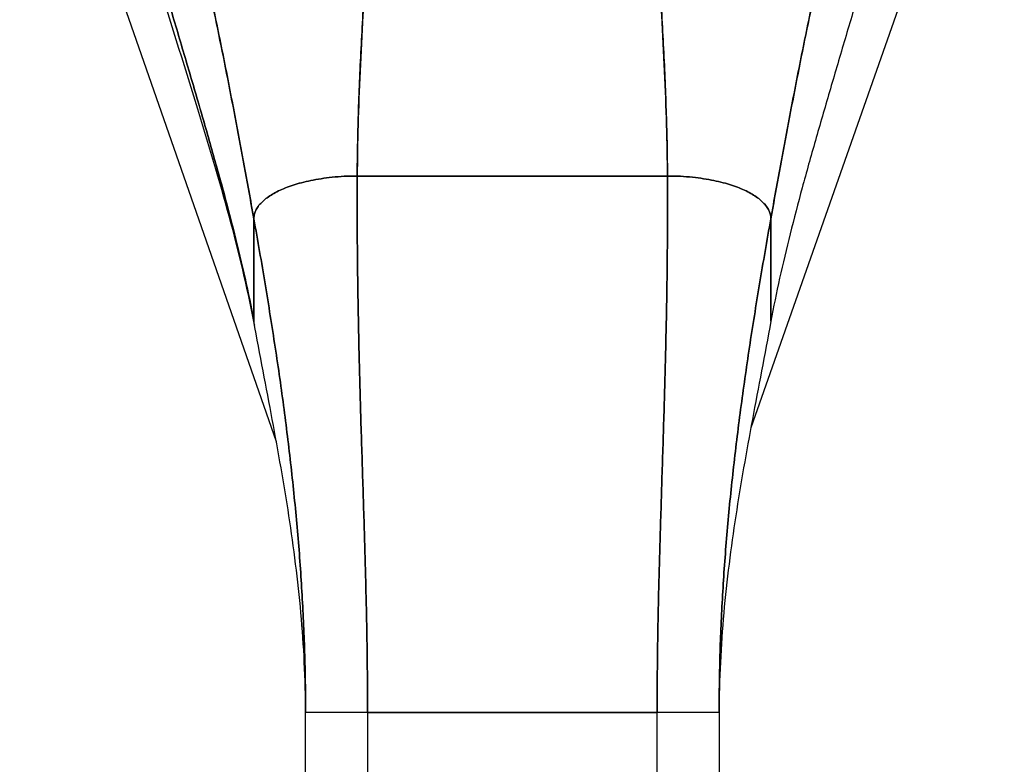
# Model space of a CAD drawing. Extents: x 785 to 1232, y 18 to 306.
# Tile 46 of 232: x 904.65 to 906.52, y 188.88 to 190.3. Entities that reach past the tile are written whole.
import ezdxf

# ---------------------------------------------------------------- set-up
doc = ezdxf.new("R2010")
doc.units = 0
doc.header["$LTSCALE"] = 4
doc.header["$MEASUREMENT"] = 0
doc.layers.get('0').update_dxf_attribs({"linetype": 'CONTINUOUS'})

msp = doc.modelspace()

# ---------------------------------------------------------------- linework, layer by layer
for p, q in [((905.1349, 189.4974), (904.6462, 190.8994)), ((906.5206, 190.897), (906.0381, 189.5239)), ((905.2888, 190.0033), (905.8794, 190.0033)), ((905.8794, 190.0033), (905.2888, 190.0033)), ((905.092, 189.7269), (905.092, 189.922)), ((905.092, 189.922), (905.092, 189.7269)), ((906.0762, 189.922), (906.0762, 189.7269)), ((906.0762, 189.7269), (906.0762, 189.922)), ((905.1904, 188.0561), (905.1904, 188.9822)), ((905.3085, 188.9822), (905.1904, 188.9822)), ((905.3085, 188.9822), (905.3085, 188.0561)), ((905.3085, 188.9822), (905.8597, 188.9822)), ((905.8597, 188.9822), (905.3085, 188.9822)), ((905.8597, 188.0561), (905.8597, 188.9822)), ((905.9778, 188.9822), (905.8597, 188.9822)), ((905.9778, 188.9822), (905.9778, 188.0561))]:
    msp.add_line(p, q)
for points, knots in [([(905.092, 189.922), (905.0872, 189.9487), (905.0823, 189.9755), (905.0774, 190.0026), (905.0724, 190.0297), (905.0674, 190.057), (905.0622, 190.0845), (905.057, 190.112), (905.0517, 190.1396), (905.0463, 190.1674), (905.0409, 190.1952), (905.0354, 190.2231), (905.0297, 190.2512), (905.024, 190.2793), (905.0182, 190.3075), (905.0123, 190.3359), (905.0063, 190.3644), (905.0002, 190.3929), (904.9939, 190.4217), (904.9877, 190.4505), (904.9812, 190.4795), (904.9746, 190.5087), (904.968, 190.538), (904.9612, 190.5675), (904.9543, 190.5974)], [0, 0, 0, 0, 0.125, 0.125, 0.125, 0.25, 0.25, 0.25, 0.375, 0.375, 0.375, 0.5, 0.5, 0.5, 0.625, 0.625, 0.625, 0.75, 0.75, 0.75, 0.875, 0.875, 0.875, 1, 1, 1, 1]), ([(904.9543, 190.5974), (904.9544, 190.5967), (904.9546, 190.596), (904.9548, 190.5953), (904.964, 190.5556), (904.9729, 190.5166), (904.9815, 190.4779), (904.9902, 190.4392), (904.9985, 190.401), (905.0065, 190.3631), (905.0146, 190.3252), (905.0224, 190.2876), (905.0299, 190.2502), (905.0374, 190.2129), (905.0447, 190.1758), (905.0518, 190.139), (905.0589, 190.1022), (905.0658, 190.0657), (905.0724, 190.0295), (905.0791, 189.9933), (905.0856, 189.9574), (905.092, 189.922)], [0, 0, 0, 0, 0.002892, 0.002892, 0.002892, 0.169077, 0.169077, 0.169077, 0.335261, 0.335261, 0.335261, 0.501446, 0.501446, 0.501446, 0.667631, 0.667631, 0.667631, 0.833815, 0.833815, 0.833815, 1, 1, 1, 1]), ([(906.0762, 189.922), (906.0825, 189.9574), (906.089, 189.9933), (906.0957, 190.0295), (906.1024, 190.0657), (906.1093, 190.1022), (906.1163, 190.139), (906.1234, 190.1758), (906.1307, 190.2129), (906.1382, 190.2502), (906.1458, 190.2876), (906.1536, 190.3252), (906.1616, 190.3631), (906.1697, 190.401), (906.178, 190.4392), (906.1866, 190.4779), (906.1952, 190.5166), (906.2042, 190.5556), (906.2134, 190.5953), (906.2136, 190.596), (906.2137, 190.5967), (906.2139, 190.5974)], [0, 0, 0, 0, 0.166185, 0.166185, 0.166185, 0.332369, 0.332369, 0.332369, 0.498554, 0.498554, 0.498554, 0.664739, 0.664739, 0.664739, 0.830923, 0.830923, 0.830923, 0.997108, 0.997108, 0.997108, 1, 1, 1, 1]), ([(906.2139, 190.5974), (906.2069, 190.5675), (906.2001, 190.538), (906.1935, 190.5087), (906.1869, 190.4795), (906.1805, 190.4505), (906.1742, 190.4217), (906.168, 190.3929), (906.1618, 190.3644), (906.1559, 190.3359), (906.1499, 190.3075), (906.1441, 190.2793), (906.1384, 190.2512), (906.1328, 190.2231), (906.1272, 190.1952), (906.1218, 190.1674), (906.1164, 190.1396), (906.1111, 190.112), (906.106, 190.0845), (906.1008, 190.057), (906.0957, 190.0297), (906.0908, 190.0026), (906.0858, 189.9755), (906.081, 189.9487), (906.0762, 189.922)], [0, 0, 0, 0, 0.125, 0.125, 0.125, 0.25, 0.25, 0.25, 0.375, 0.375, 0.375, 0.5, 0.5, 0.5, 0.625, 0.625, 0.625, 0.75, 0.75, 0.75, 0.875, 0.875, 0.875, 1, 1, 1, 1]), ([(905.2888, 190.0033), (905.289, 190.0412), (905.2898, 190.0806), (905.291, 190.1211), (905.2923, 190.1616), (905.2941, 190.2033), (905.2962, 190.246), (905.2984, 190.2886), (905.301, 190.3321), (905.3039, 190.3763), (905.3068, 190.4204), (905.3099, 190.4651), (905.3134, 190.5103)], [0, 0, 0, 0, 0.250198, 0.250198, 0.250198, 0.500396, 0.500396, 0.500396, 0.750593, 0.750593, 0.750593, 1, 1, 1, 1]), ([(905.3134, 190.5103), (905.311, 190.4795), (905.3088, 190.4488), (905.3067, 190.4185), (905.3042, 190.3815), (905.3018, 190.3449), (905.2997, 190.3089), (905.2976, 190.2729), (905.2957, 190.2374), (905.2942, 190.2026), (905.2926, 190.1678), (905.2913, 190.1337), (905.2904, 190.1004), (905.2895, 190.0672), (905.289, 190.0348), (905.2888, 190.0033)], [0, 0, 0, 0, 0.170255, 0.170255, 0.170255, 0.377691, 0.377691, 0.377691, 0.585128, 0.585128, 0.585128, 0.792564, 0.792564, 0.792564, 1, 1, 1, 1]), ([(905.8794, 190.0033), (905.8792, 190.0348), (905.8786, 190.0672), (905.8777, 190.1004), (905.8768, 190.1337), (905.8756, 190.1678), (905.874, 190.2026), (905.8724, 190.2374), (905.8706, 190.2729), (905.8685, 190.3089), (905.8663, 190.3449), (905.864, 190.3815), (905.8614, 190.4185), (905.8594, 190.4488), (905.8571, 190.4795), (905.8548, 190.5103)], [0, 0, 0, 0, 0.207436, 0.207436, 0.207436, 0.414872, 0.414872, 0.414872, 0.622309, 0.622309, 0.622309, 0.829745, 0.829745, 0.829745, 1, 1, 1, 1]), ([(905.8548, 190.5103), (905.8582, 190.4651), (905.8614, 190.4204), (905.8643, 190.3763), (905.8672, 190.3321), (905.8697, 190.2886), (905.8719, 190.246), (905.8741, 190.2033), (905.8758, 190.1616), (905.8771, 190.1211), (905.8784, 190.0806), (905.8792, 190.0412), (905.8794, 190.0033)], [0, 0, 0, 0, 0.249407, 0.249407, 0.249407, 0.499604, 0.499604, 0.499604, 0.749802, 0.749802, 0.749802, 1, 1, 1, 1]), ([(904.8951, 190.452), (904.9046, 190.4196), (904.9142, 190.3872), (904.9237, 190.3549), (904.9333, 190.3226), (904.9429, 190.2904), (904.9523, 190.2585), (904.9618, 190.2266), (904.9711, 190.195), (904.9803, 190.1637), (904.9895, 190.1324), (904.9984, 190.1014), (905.0071, 190.071), (905.0158, 190.0405), (905.0242, 190.0104), (905.0323, 189.9808), (905.0403, 189.9512), (905.048, 189.9221), (905.0552, 189.8935), (905.0623, 189.8648), (905.0691, 189.8366), (905.0752, 189.8089), (905.0814, 189.7812), (905.087, 189.7539), (905.092, 189.7269)], [0, 0, 0, 0, 0.124961, 0.124961, 0.124961, 0.249967, 0.249967, 0.249967, 0.374972, 0.374972, 0.374972, 0.499978, 0.499978, 0.499978, 0.624983, 0.624983, 0.624983, 0.749989, 0.749989, 0.749989, 0.874994, 0.874994, 0.874994, 1, 1, 1, 1]), ([(905.092, 189.7269), (905.087, 189.7539), (905.0814, 189.7812), (905.0752, 189.8089), (905.0691, 189.8366), (905.0623, 189.8648), (905.0552, 189.8935), (905.048, 189.9221), (905.0403, 189.9512), (905.0323, 189.9808), (905.0242, 190.0104), (905.0158, 190.0405), (905.0071, 190.0709), (904.9985, 190.1014), (904.9895, 190.1324), (904.9803, 190.1636), (904.9711, 190.1949), (904.9618, 190.2266), (904.9523, 190.2585), (904.9429, 190.2904), (904.9333, 190.3226), (904.9237, 190.3549), (904.9142, 190.3872), (904.9046, 190.4196), (904.8951, 190.452)], [0, 0, 0, 0, 0.125, 0.125, 0.125, 0.25, 0.25, 0.25, 0.375, 0.375, 0.375, 0.5, 0.5, 0.5, 0.625, 0.625, 0.625, 0.75, 0.75, 0.75, 0.875001, 0.875001, 0.875001, 1, 1, 1, 1]), ([(906.2731, 190.452), (906.2636, 190.4196), (906.254, 190.3872), (906.2444, 190.3549), (906.2349, 190.3226), (906.2253, 190.2904), (906.2158, 190.2585), (906.2064, 190.2266), (906.197, 190.1949), (906.1878, 190.1636), (906.1787, 190.1324), (906.1697, 190.1014), (906.161, 190.0709), (906.1523, 190.0405), (906.1439, 190.0104), (906.1359, 189.9808), (906.1278, 189.9512), (906.1202, 189.9221), (906.113, 189.8935), (906.1058, 189.8648), (906.0991, 189.8366), (906.0929, 189.8089), (906.0868, 189.7812), (906.0812, 189.7539), (906.0762, 189.7269)], [0, 0, 0, 0, 0.124999, 0.124999, 0.124999, 0.25, 0.25, 0.25, 0.375, 0.375, 0.375, 0.5, 0.5, 0.5, 0.625, 0.625, 0.625, 0.75, 0.75, 0.75, 0.875, 0.875, 0.875, 1, 1, 1, 1]), ([(905.0923, 189.7232), (905.0673, 189.8583), (905.0268, 189.9954), (904.9582, 190.2184), (904.9304, 190.3063), (904.9039, 190.3937)], [0, 0, 0, 0, 1.122923, 1.122923, 1.857425, 1.857425, 1.857425, 1.857425]), ([(905.2888, 190.0033), (905.2802, 190.0033), (905.272, 190.0031), (905.264, 190.0027), (905.2561, 190.0023), (905.2484, 190.0017), (905.2411, 190.0009), (905.2337, 190.0002), (905.2267, 189.9993), (905.2199, 189.9982), (905.2132, 189.9972), (905.2067, 189.996), (905.2005, 189.9947), (905.1943, 189.9934), (905.1884, 189.992), (905.1827, 189.9905), (905.1771, 189.9891), (905.1717, 189.9875), (905.1666, 189.9858), (905.1615, 189.9841), (905.1567, 189.9824), (905.1521, 189.9805), (905.1475, 189.9787), (905.1431, 189.9768), (905.139, 189.9748), (905.1349, 189.9728), (905.1311, 189.9708), (905.1275, 189.9686), (905.1239, 189.9665), (905.1205, 189.9643), (905.1174, 189.962), (905.1143, 189.9597), (905.1114, 189.9574), (905.1088, 189.955), (905.1062, 189.9525), (905.1039, 189.9501), (905.1018, 189.9475), (905.0998, 189.9449), (905.098, 189.9422), (905.0966, 189.9395), (905.0951, 189.9368), (905.0939, 189.934), (905.0932, 189.9311), (905.0924, 189.9282), (905.092, 189.9252), (905.092, 189.922)], [0, 0, 0, 0, 0.066667, 0.066667, 0.066667, 0.133333, 0.133333, 0.133333, 0.2, 0.2, 0.2, 0.266667, 0.266667, 0.266667, 0.333333, 0.333333, 0.333333, 0.4, 0.4, 0.4, 0.466667, 0.466667, 0.466667, 0.533333, 0.533333, 0.533333, 0.6, 0.6, 0.6, 0.666667, 0.666667, 0.666667, 0.733333, 0.733333, 0.733333, 0.8, 0.8, 0.8, 0.866667, 0.866667, 0.866667, 0.933333, 0.933333, 0.933333, 1, 1, 1, 1]), ([(905.3085, 188.9822), (905.3085, 189.0233), (905.3081, 189.064), (905.3076, 189.1046), (905.307, 189.1451), (905.3061, 189.1855), (905.3051, 189.2258), (905.3041, 189.2661), (905.303, 189.3065), (905.3017, 189.347), (905.3005, 189.3875), (905.2992, 189.4282), (905.2979, 189.4694), (905.2966, 189.5106), (905.2953, 189.5522), (905.2942, 189.5946), (905.293, 189.6369), (905.2919, 189.68), (905.2911, 189.7241), (905.2902, 189.7682), (905.2895, 189.8133), (905.2891, 189.8597), (905.2887, 189.9062), (905.2886, 189.9539), (905.2888, 190.0033)], [0, 0, 0, 0, 0.125, 0.125, 0.125, 0.25, 0.25, 0.25, 0.375, 0.375, 0.375, 0.5, 0.5, 0.5, 0.625, 0.625, 0.625, 0.75, 0.75, 0.75, 0.875, 0.875, 0.875, 1, 1, 1, 1]), ([(905.2888, 190.0033), (905.2886, 189.9539), (905.2887, 189.9062), (905.2891, 189.8597), (905.2895, 189.8133), (905.2902, 189.7682), (905.2911, 189.7241), (905.2919, 189.68), (905.293, 189.6369), (905.2942, 189.5946), (905.2953, 189.5522), (905.2966, 189.5106), (905.2979, 189.4694), (905.2992, 189.4282), (905.3005, 189.3875), (905.3017, 189.347), (905.303, 189.3065), (905.3041, 189.2661), (905.3051, 189.2258), (905.3061, 189.1855), (905.307, 189.1451), (905.3076, 189.1046), (905.3081, 189.064), (905.3085, 189.0233), (905.3085, 188.9822)], [0, 0, 0, 0, 0.125, 0.125, 0.125, 0.25, 0.25, 0.25, 0.375, 0.375, 0.375, 0.5, 0.5, 0.5, 0.625, 0.625, 0.625, 0.75, 0.75, 0.75, 0.875, 0.875, 0.875, 1, 1, 1, 1]), ([(905.8597, 188.9822), (905.8597, 189.0233), (905.86, 189.064), (905.8606, 189.1046), (905.8612, 189.1451), (905.862, 189.1855), (905.863, 189.2258), (905.864, 189.2661), (905.8652, 189.3065), (905.8664, 189.347), (905.8676, 189.3875), (905.8689, 189.4282), (905.8702, 189.4694), (905.8715, 189.5106), (905.8728, 189.5522), (905.874, 189.5946), (905.8752, 189.6369), (905.8762, 189.68), (905.8771, 189.7241), (905.878, 189.7682), (905.8787, 189.8133), (905.8791, 189.8597), (905.8795, 189.9062), (905.8796, 189.9539), (905.8794, 190.0033)], [0, 0, 0, 0, 0.125, 0.125, 0.125, 0.25, 0.25, 0.25, 0.375, 0.375, 0.375, 0.5, 0.5, 0.5, 0.625, 0.625, 0.625, 0.75, 0.75, 0.75, 0.875, 0.875, 0.875, 1, 1, 1, 1]), ([(905.8794, 190.0033), (905.8796, 189.9539), (905.8795, 189.9062), (905.8791, 189.8597), (905.8787, 189.8133), (905.878, 189.7682), (905.8771, 189.7241), (905.8762, 189.68), (905.8752, 189.6369), (905.874, 189.5946), (905.8728, 189.5522), (905.8715, 189.5106), (905.8702, 189.4694), (905.8689, 189.4282), (905.8676, 189.3875), (905.8664, 189.347), (905.8652, 189.3065), (905.864, 189.2661), (905.863, 189.2258), (905.862, 189.1855), (905.8612, 189.1451), (905.8606, 189.1046), (905.86, 189.064), (905.8597, 189.0233), (905.8597, 188.9822)], [0, 0, 0, 0, 0.125, 0.125, 0.125, 0.25, 0.25, 0.25, 0.375, 0.375, 0.375, 0.5, 0.5, 0.5, 0.625, 0.625, 0.625, 0.75, 0.75, 0.75, 0.875, 0.875, 0.875, 1, 1, 1, 1]), ([(906.0762, 189.922), (906.0762, 189.9252), (906.0758, 189.9282), (906.075, 189.9311), (906.0742, 189.934), (906.0731, 189.9368), (906.0716, 189.9395), (906.0701, 189.9422), (906.0684, 189.9449), (906.0663, 189.9475), (906.0643, 189.9501), (906.0619, 189.9525), (906.0593, 189.955), (906.0567, 189.9574), (906.0539, 189.9597), (906.0508, 189.962), (906.0477, 189.9643), (906.0443, 189.9665), (906.0407, 189.9686), (906.0371, 189.9708), (906.0332, 189.9728), (906.0291, 189.9748), (906.025, 189.9768), (906.0207, 189.9787), (906.0161, 189.9805), (906.0115, 189.9824), (906.0066, 189.9841), (906.0015, 189.9858), (905.9964, 189.9875), (905.9911, 189.9891), (905.9854, 189.9905), (905.9798, 189.992), (905.9739, 189.9934), (905.9677, 189.9947), (905.9615, 189.996), (905.955, 189.9972), (905.9482, 189.9982), (905.9415, 189.9993), (905.9344, 190.0002), (905.9271, 190.0009), (905.9197, 190.0017), (905.9121, 190.0023), (905.9041, 190.0027), (905.8962, 190.0031), (905.8879, 190.0033), (905.8794, 190.0033)], [0, 0, 0, 0, 0.066667, 0.066667, 0.066667, 0.133333, 0.133333, 0.133333, 0.2, 0.2, 0.2, 0.266667, 0.266667, 0.266667, 0.333333, 0.333333, 0.333333, 0.4, 0.4, 0.4, 0.466667, 0.466667, 0.466667, 0.533333, 0.533333, 0.533333, 0.6, 0.6, 0.6, 0.666667, 0.666667, 0.666667, 0.733333, 0.733333, 0.733333, 0.8, 0.8, 0.8, 0.866667, 0.866667, 0.866667, 0.933333, 0.933333, 0.933333, 1, 1, 1, 1]), ([(905.1904, 188.9822), (905.1904, 189.0209), (905.1898, 189.0594), (905.1886, 189.0978), (905.1874, 189.1362), (905.1857, 189.1745), (905.1834, 189.2128), (905.1812, 189.251), (905.1784, 189.2893), (905.1751, 189.3276), (905.1717, 189.3659), (905.1679, 189.4044), (905.1637, 189.4429), (905.1594, 189.4815), (905.1546, 189.5203), (905.1495, 189.5593), (905.1443, 189.5984), (905.1387, 189.6378), (905.1326, 189.6775), (905.1266, 189.7173), (905.1202, 189.7575), (905.1134, 189.7982), (905.1066, 189.8389), (905.0995, 189.8801), (905.092, 189.922)], [0, 0, 0, 0, 0.125, 0.125, 0.125, 0.25, 0.25, 0.25, 0.375, 0.375, 0.375, 0.5, 0.5, 0.5, 0.625, 0.625, 0.625, 0.75, 0.75, 0.75, 0.875, 0.875, 0.875, 1, 1, 1, 1]), ([(905.092, 189.922), (905.0995, 189.8801), (905.1066, 189.8389), (905.1134, 189.7982), (905.1202, 189.7575), (905.1266, 189.7173), (905.1326, 189.6775), (905.1387, 189.6378), (905.1443, 189.5984), (905.1495, 189.5593), (905.1546, 189.5203), (905.1594, 189.4815), (905.1637, 189.4429), (905.1679, 189.4044), (905.1717, 189.3659), (905.1751, 189.3276), (905.1784, 189.2893), (905.1812, 189.251), (905.1834, 189.2128), (905.1857, 189.1745), (905.1874, 189.1362), (905.1886, 189.0978), (905.1898, 189.0594), (905.1904, 189.0209), (905.1904, 188.9822)], [0, 0, 0, 0, 0.125, 0.125, 0.125, 0.25, 0.25, 0.25, 0.375, 0.375, 0.375, 0.5, 0.5, 0.5, 0.625, 0.625, 0.625, 0.75, 0.75, 0.75, 0.875, 0.875, 0.875, 1, 1, 1, 1]), ([(905.9778, 188.9822), (905.9778, 189.0209), (905.9784, 189.0594), (905.9795, 189.0978), (905.9807, 189.1362), (905.9825, 189.1745), (905.9847, 189.2128), (905.987, 189.251), (905.9898, 189.2893), (905.9931, 189.3276), (905.9964, 189.3659), (906.0002, 189.4044), (906.0045, 189.4429), (906.0088, 189.4815), (906.0135, 189.5203), (906.0187, 189.5593), (906.0239, 189.5984), (906.0295, 189.6378), (906.0355, 189.6775), (906.0415, 189.7173), (906.048, 189.7575), (906.0548, 189.7982), (906.0615, 189.8389), (906.0687, 189.8801), (906.0762, 189.922)], [0, 0, 0, 0, 0.125, 0.125, 0.125, 0.25, 0.25, 0.25, 0.375, 0.375, 0.375, 0.5, 0.5, 0.5, 0.625, 0.625, 0.625, 0.75, 0.75, 0.75, 0.875, 0.875, 0.875, 1, 1, 1, 1]), ([(906.0762, 189.922), (906.0687, 189.8801), (906.0615, 189.8389), (906.0548, 189.7982), (906.048, 189.7575), (906.0415, 189.7173), (906.0355, 189.6775), (906.0295, 189.6378), (906.0239, 189.5984), (906.0187, 189.5593), (906.0135, 189.5203), (906.0088, 189.4815), (906.0045, 189.4429), (906.0002, 189.4044), (905.9964, 189.3659), (905.9931, 189.3276), (905.9898, 189.2893), (905.987, 189.251), (905.9847, 189.2128), (905.9825, 189.1745), (905.9807, 189.1362), (905.9795, 189.0978), (905.9784, 189.0594), (905.9778, 189.0209), (905.9778, 188.9822)], [0, 0, 0, 0, 0.125, 0.125, 0.125, 0.25, 0.25, 0.25, 0.375, 0.375, 0.375, 0.5, 0.5, 0.5, 0.625, 0.625, 0.625, 0.75, 0.75, 0.75, 0.875, 0.875, 0.875, 1, 1, 1, 1]), ([(905.1904, 188.9822), (905.1904, 189.0143), (905.1896, 189.0462), (905.1881, 189.0778), (905.1866, 189.1095), (905.1844, 189.1408), (905.1816, 189.172), (905.1788, 189.2032), (905.1754, 189.2341), (905.1716, 189.2649), (905.1678, 189.2956), (905.1634, 189.3262), (905.1588, 189.3568), (905.1541, 189.3873), (905.149, 189.4177), (905.1437, 189.4482), (905.1384, 189.4787), (905.1328, 189.5092), (905.1271, 189.5398), (905.1214, 189.5705), (905.1155, 189.6013), (905.1097, 189.6324), (905.1038, 189.6636), (905.0978, 189.695), (905.092, 189.7269)], [0, 0, 0, 0, 0.125, 0.125, 0.125, 0.25, 0.25, 0.25, 0.375, 0.375, 0.375, 0.5, 0.5, 0.5, 0.625, 0.625, 0.625, 0.75, 0.75, 0.75, 0.875, 0.875, 0.875, 1, 1, 1, 1]), ([(905.092, 189.7269), (905.092, 189.7248), (905.0923, 189.7228), (905.0928, 189.7209), (905.093, 189.7205), (905.0931, 189.72), (905.0933, 189.7195)], [0, 0, 0, 0, 0.0625, 0.0625, 0.0625, 0.07902478, 0.07902478, 0.07902478, 0.07902478]), ([(906.0762, 189.7269), (906.0703, 189.695), (906.0644, 189.6636), (906.0585, 189.6324), (906.0526, 189.6013), (906.0467, 189.5705), (906.041, 189.5398), (906.0353, 189.5092), (906.0298, 189.4787), (906.0244, 189.4482), (906.0191, 189.4177), (906.0141, 189.3873), (906.0094, 189.3568), (906.0047, 189.3262), (906.0004, 189.2956), (905.9966, 189.2649), (905.9927, 189.2341), (905.9893, 189.2032), (905.9866, 189.172), (905.9838, 189.1408), (905.9816, 189.1095), (905.9801, 189.0778), (905.9786, 189.0462), (905.9778, 189.0143), (905.9778, 188.9822)], [0, 0, 0, 0, 0.125, 0.125, 0.125, 0.25, 0.25, 0.25, 0.375, 0.375, 0.375, 0.5, 0.5, 0.5, 0.625, 0.625, 0.625, 0.75, 0.75, 0.75, 0.875, 0.875, 0.875, 1, 1, 1, 1]), ([(905.3085, 188.9822), (905.3021, 188.9822), (905.296, 188.9822), (905.2904, 188.9822), (905.2848, 188.9822), (905.2795, 188.9822), (905.2746, 188.9822), (905.2697, 188.9822), (905.2652, 188.9822), (905.2609, 188.9822), (905.2567, 188.9822), (905.2528, 188.9822), (905.2492, 188.9822), (905.2456, 188.9822), (905.2423, 188.9822), (905.2392, 188.9822), (905.2361, 188.9822), (905.2332, 188.9822), (905.2305, 188.9822), (905.2278, 188.9822), (905.2254, 188.9822), (905.223, 188.9822), (905.2207, 188.9822), (905.2185, 188.9822), (905.2164, 188.9822), (905.2143, 188.9822), (905.2124, 188.9822), (905.2106, 188.9822), (905.2087, 188.9822), (905.207, 188.9822), (905.2054, 188.9822), (905.2037, 188.9822), (905.2022, 188.9822), (905.2007, 188.9822), (905.1993, 188.9822), (905.198, 188.9822), (905.1967, 188.9822), (905.1955, 188.9822), (905.1944, 188.9822), (905.1935, 188.9822), (905.1926, 188.9822), (905.1918, 188.9822), (905.1912, 188.9822), (905.1907, 188.9822), (905.1904, 188.9822), (905.1904, 188.9822)], [0, 0, 0, 0, 0.066667, 0.066667, 0.066667, 0.133333, 0.133333, 0.133333, 0.2, 0.2, 0.2, 0.266667, 0.266667, 0.266667, 0.333333, 0.333333, 0.333333, 0.4, 0.4, 0.4, 0.466667, 0.466667, 0.466667, 0.533333, 0.533333, 0.533333, 0.6, 0.6, 0.6, 0.666667, 0.666667, 0.666667, 0.733333, 0.733333, 0.733333, 0.8, 0.8, 0.8, 0.866667, 0.866667, 0.866667, 0.933333, 0.933333, 0.933333, 1, 1, 1, 1]), ([(905.9778, 188.9822), (905.9778, 188.9822), (905.9775, 188.9822), (905.9769, 188.9822), (905.9764, 188.9822), (905.9756, 188.9822), (905.9747, 188.9822), (905.9737, 188.9822), (905.9726, 188.9822), (905.9714, 188.9822), (905.9702, 188.9822), (905.9689, 188.9822), (905.9674, 188.9822), (905.966, 188.9822), (905.9644, 188.9822), (905.9628, 188.9822), (905.9612, 188.9822), (905.9594, 188.9822), (905.9576, 188.9822), (905.9558, 188.9822), (905.9538, 188.9822), (905.9517, 188.9822), (905.9497, 188.9822), (905.9475, 188.9822), (905.9451, 188.9822), (905.9428, 188.9822), (905.9403, 188.9822), (905.9376, 188.9822), (905.9349, 188.9822), (905.9321, 188.9822), (905.929, 188.9822), (905.9259, 188.9822), (905.9225, 188.9822), (905.9189, 188.9822), (905.9153, 188.9822), (905.9114, 188.9822), (905.9072, 188.9822), (905.903, 188.9822), (905.8985, 188.9822), (905.8936, 188.9822), (905.8887, 188.9822), (905.8834, 188.9822), (905.8778, 188.9822), (905.8721, 188.9822), (905.8661, 188.9822), (905.8597, 188.9822)], [0, 0, 0, 0, 0.066667, 0.066667, 0.066667, 0.133333, 0.133333, 0.133333, 0.2, 0.2, 0.2, 0.266667, 0.266667, 0.266667, 0.333333, 0.333333, 0.333333, 0.4, 0.4, 0.4, 0.466667, 0.466667, 0.466667, 0.533333, 0.533333, 0.533333, 0.6, 0.6, 0.6, 0.666667, 0.666667, 0.666667, 0.733333, 0.733333, 0.733333, 0.8, 0.8, 0.8, 0.866667, 0.866667, 0.866667, 0.933333, 0.933333, 0.933333, 1, 1, 1, 1])]:
    msp.add_open_spline(points, degree=3, knots=knots)
for points in [[(905.092, 189.922), (905.092, 189.9252), (905.0928, 189.9312), (905.0962, 189.9396), (905.1015, 189.9476), (905.1086, 189.955), (905.1171, 189.9621), (905.1272, 189.9687), (905.1388, 189.9749), (905.1518, 189.9806), (905.1664, 189.9859), (905.1825, 189.9906), (905.2002, 189.9948), (905.2196, 189.9983), (905.2408, 190.0011), (905.2637, 190.0029), (905.2802, 190.0033), (905.2888, 190.0033)], [(905.8794, 190.0033), (905.8879, 190.0033), (905.9044, 190.0029), (905.9274, 190.0011), (905.9485, 189.9983), (905.9679, 189.9948), (905.9857, 189.9906), (906.0018, 189.9859), (906.0163, 189.9806), (906.0294, 189.9749), (906.0409, 189.9687), (906.051, 189.9621), (906.0596, 189.955), (906.0666, 189.9476), (906.0719, 189.9396), (906.0754, 189.9312), (906.0762, 189.9252), (906.0762, 189.922)]]:
    msp.add_open_spline(points, degree=3)

doc.saveas('drawing.dxf')
